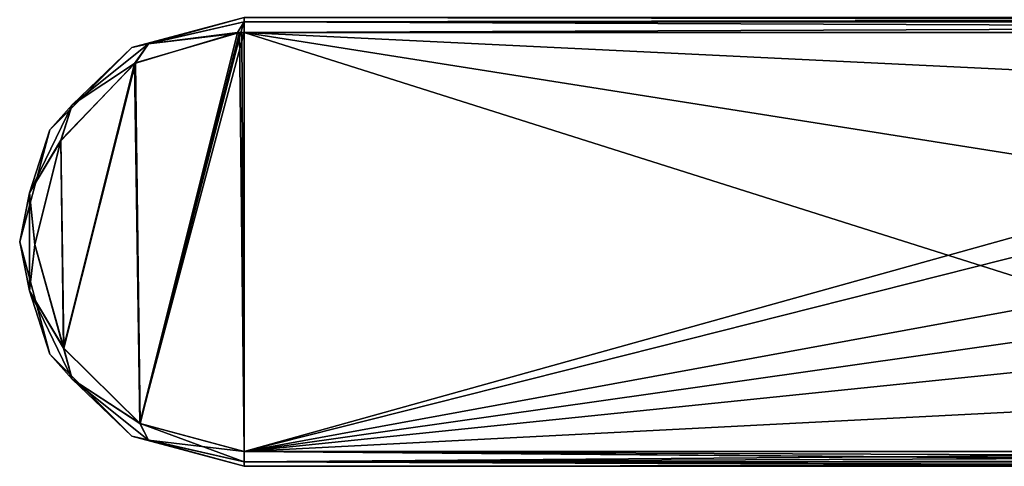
# Model space of a CAD drawing. Header units: metres. Extents: x -106 to 106, y -79 to 69.
# Tile 1 of 27: x -104 to -38, y -15 to 15. Entities that reach past the tile are written whole.
import ezdxf

# ---------------------------------------------------------------- set-up
doc = ezdxf.new("R2010")
doc.units = ezdxf.units.M
doc.layers.add('solid_21_422_010_000', color=7, linetype='CONTINUOUS')

msp = doc.modelspace()

# ---------------------------------------------------------------- linework, layer by layer
at = {"layer": 'solid_21_422_010_000'}
for points in [[(-96, 12.990381, -20), (-88.5, 15, 20), (-88.5, 15, -20)], [(-96, 12.990381, 20), (-88.5, 14.707107, 20.707108), (-88.5, 15, 20)], [(-96, 12.990381, 20), (-88.5, 15, 20), (-96, 12.990381, -20)], [(-96, 12.990381, -20), (-88.5, 15, -20), (-94.881172, 13.250646, -20.707108)], [(-94.881172, 13.250646, 20.707108), (-88.5, 14.707107, 20.707108), (-96, 12.990381, 20)], [(-94.881172, 13.250646, -20.707108), (-88.5, 15, -20), (-88.5, 14.707107, -20.707108)], [(-94.881172, 13.250646, 20.707108), (-88.5, 14, 21), (-88.5, 14.707107, 20.707108)], [(-94.881172, 13.250646, -20.707108), (-88.5, 14.707107, -20.707108), (-88.94812, 13.992826, -21)], [(-88.5, 14.707107, -20.707108), (-88.724091, 13.998206, -21), (-88.94812, 13.992826, -21)], [(-88.5, 14.707107, -20.707108), (-88.5, 14, -21), (-88.724091, 13.998206, -21)], [(-88.5, 14.707107, 20.707108), (88.5, 15, 20), (-88.5, 15, 20)], [(88.5, 14.707107, -20.707108), (-88.5, 15, -20), (88.5, 15, -20)], [(-88.5, 14.707107, -20.707108), (-88.5, 15, -20), (88.5, 14.707107, -20.707108)], [(-88.5, 14.707107, 20.707108), (88.5, 14.707107, 20.707108), (88.5, 15, 20)], [(-88.5, 14, 21), (88.5, 14, 21), (88.5, 14.707107, 20.707108)], [(-88.5, 14.707107, 20.707108), (-88.5, 14, 21), (88.5, 14.707107, 20.707108)], [(-88.5, 14.707107, -20.707108), (88.5, 14.707107, -20.707108), (88.5, 14, -21)], [(-88.5, 14.707107, -20.707108), (88.5, 14, -21), (-88.5, 14, -21)], [(-95.469872, -12.14071, -21), (-95.820251, 11.93284, -21), (-88.94812, 13.992826, -21)], [(-94.881172, 13.250646, -20.707108), (-88.94812, 13.992826, -21), (-95.820251, 11.93284, -21)], [(-95.752319, 11.97413, 21), (-88.803345, 13.996714, 21), (-94.881172, 13.250646, 20.707108)], [(-95.455688, -12.148953, 21), (-88.803345, 13.996714, 21), (-95.752319, 11.97413, 21)], [(-95.469872, -12.14071, -21), (-88.724091, 13.998206, -21), (-88.5, 14, -21)], [(-88.5, -14, -21), (-95.469872, -12.14071, -21), (-88.5, 14, -21)], [(-95.469872, -12.14071, -21), (-88.94812, 13.992826, -21), (-88.724091, 13.998206, -21)], [(-88.5, -14, 21), (-88.803345, 13.996714, 21), (-95.455688, -12.148953, 21)], [(-88.65168, 13.999178, 21), (-88.5, 14, 21), (-94.881172, 13.250646, 20.707108)], [(-88.803345, 13.996714, 21), (-88.65168, 13.999178, 21), (-94.881172, 13.250646, 20.707108)], [(-88.5, -14, 21), (-88.65168, 13.999178, 21), (-88.803345, 13.996714, 21)], [(-88.5, -14, 21), (-88.5, 14, 21), (-88.65168, 13.999178, 21)], [(88.5, -14, 21), (88.5, 14, 21), (-88.5, 14, 21)], [(-0.000001, -14, 21), (88.5, -14, 21), (-88.5, 14, 21)], [(-88.5, -14, 21), (-0.000001, -14, 21), (-88.5, 14, 21)], [(-2.861133, 9.842152, -21), (-88.5, 14, -21), (88.5, 14, -21)], [(-2.861133, 9.842152, -21), (-88.5, -14, -21), (-88.5, 14, -21)], [(-99.998482, 9.169731, -20.707108), (-94.881172, 13.250646, -20.707108), (-95.820251, 11.93284, -21)], [(-96, 12.990381, -20), (-94.881172, 13.250646, -20.707108), (-99.998482, 9.169731, -20.707108)], [(-99.998482, 9.169731, 20.707108), (-94.881172, 13.250646, 20.707108), (-96, 12.990381, 20)], [(-95.752319, 11.97413, 21), (-94.881172, 13.250646, 20.707108), (-99.998482, 9.169731, 20.707108)], [(-101.490379, 7.5, -20), (-96, 12.990381, -20), (-99.998482, 9.169731, -20.707108)], [(-96, 12.990381, 20), (-96, 12.990381, -20), (-101.490379, 7.5, -20)], [(-101.490379, 7.5, 20), (-96, 12.990381, 20), (-101.490379, 7.5, -20)], [(-99.998482, 9.169731, 20.707108), (-96, 12.990381, 20), (-101.490379, 7.5, 20)], [(-100.568138, -7.094906, -21), (-100.758186, 6.761161, -21), (-95.820251, 11.93284, -21)], [(-99.998482, 9.169731, -20.707108), (-95.820251, 11.93284, -21), (-100.758186, 6.761161, -21)], [(-100.742561, 6.789469, 21), (-95.752319, 11.97413, 21), (-99.998482, 9.169731, 20.707108)], [(-100.560326, -7.108044, 21), (-95.752319, 11.97413, 21), (-100.742561, 6.789469, 21)], [(-95.469872, -12.14071, -21), (-100.568138, -7.094906, -21), (-95.820251, 11.93284, -21)], [(-95.455688, -12.148953, 21), (-95.752319, 11.97413, 21), (-100.560326, -7.108044, 21)], [(-2.861133, 9.842152, -21), (-8.080613, 6.304353, -21), (-88.5, -14, -21)], [(-102.838371, 3.272639, -20.707108), (-99.998482, 9.169731, -20.707108), (-100.758186, 6.761161, -21)], [(-101.490379, 7.5, -20), (-99.998482, 9.169731, -20.707108), (-102.838371, 3.272639, -20.707108)], [(-102.838371, 3.272639, 20.707108), (-99.998482, 9.169731, 20.707108), (-101.490379, 7.5, 20)], [(-100.742561, 6.789469, 21), (-99.998482, 9.169731, 20.707108), (-102.838371, 3.272639, 20.707108)], [(-103.5, 0, -20), (-101.490379, 7.5, -20), (-102.838371, 3.272639, -20.707108)], [(-101.490379, 7.5, 20), (-101.490379, 7.5, -20), (-103.5, 0, -20)], [(-103.5, 0, 20), (-101.490379, 7.5, 20), (-103.5, 0, -20)], [(-102.838371, 3.272639, 20.707108), (-101.490379, 7.5, 20), (-103.5, 0, 20)], [(-102.49884, -0.176591, 21), (-100.742561, 6.789469, 21), (-102.838371, 3.272639, 20.707108)], [(-102.838371, 3.272639, -20.707108), (-100.758186, 6.761161, -21), (-102.498543, -0.19879, -21)], [(-100.560326, -7.108044, 21), (-100.742561, 6.789469, 21), (-102.49884, -0.176591, 21)], [(-100.568138, -7.094906, -21), (-102.498543, -0.19879, -21), (-100.758186, 6.761161, -21)], [(-8.080613, 6.304353, -21), (-10.244241, 0.343557, -21), (-88.5, -14, -21)], [(-103.5, 0, -20), (-102.838371, 3.272639, -20.707108), (-102.838371, -3.272639, -20.707108)], [(-102.838371, -3.272639, 20.707108), (-102.838371, 3.272639, 20.707108), (-103.5, 0, 20)], [(-102.838371, -3.272639, -20.707108), (-102.838371, 3.272639, -20.707108), (-102.498543, -0.19879, -21)], [(-102.49884, -0.176591, 21), (-102.838371, 3.272639, 20.707108), (-102.838371, -3.272639, 20.707108)], [(-101.490379, -7.5, -20), (-103.5, 0, -20), (-102.838371, -3.272639, -20.707108)], [(-103.5, 0, 20), (-103.5, 0, -20), (-101.490379, -7.5, -20)], [(-101.490379, -7.5, 20), (-103.5, 0, 20), (-101.490379, -7.5, -20)], [(-102.838371, -3.272639, 20.707108), (-103.5, 0, 20), (-101.490379, -7.5, 20)], [(-9.843326, -2.855368, -21), (-88.5, -14, -21), (-10.244241, 0.343557, -21)], [(-100.560326, -7.108044, 21), (-102.49884, -0.176591, 21), (-102.838371, -3.272639, 20.707108)], [(-102.838371, -3.272639, -20.707108), (-102.498543, -0.19879, -21), (-100.568138, -7.094906, -21)], [(-99.998482, -9.169731, -20.707108), (-102.838371, -3.272639, -20.707108), (-100.568138, -7.094906, -21)], [(-101.490379, -7.5, -20), (-102.838371, -3.272639, -20.707108), (-99.998482, -9.169731, -20.707108)], [(-99.998482, -9.169731, 20.707108), (-102.838371, -3.272639, 20.707108), (-101.490379, -7.5, 20)], [(-100.560326, -7.108044, 21), (-102.838371, -3.272639, 20.707108), (-99.998482, -9.169731, 20.707108)], [(-9.843326, -2.855368, -21), (-8.460528, -5.78413, -21), (-88.5, -14, -21)], [(-8.460528, -5.78413, -21), (-3.453861, -9.650247, -21), (-88.5, -14, -21)], [(-99.998482, -9.169731, -20.707108), (-100.568138, -7.094906, -21), (-95.469872, -12.14071, -21)], [(-95.455688, -12.148953, 21), (-100.560326, -7.108044, 21), (-99.998482, -9.169731, 20.707108)], [(-96, -12.990381, -20), (-101.490379, -7.5, -20), (-99.998482, -9.169731, -20.707108)], [(-101.490379, -7.5, 20), (-101.490379, -7.5, -20), (-96, -12.990381, -20)], [(-96, -12.990381, 20), (-101.490379, -7.5, 20), (-96, -12.990381, -20)], [(-99.998482, -9.169731, 20.707108), (-101.490379, -7.5, 20), (-96, -12.990381, 20)], [(-94.881172, -13.250646, -20.707108), (-99.998482, -9.169731, -20.707108), (-95.469872, -12.14071, -21)], [(-96, -12.990381, -20), (-99.998482, -9.169731, -20.707108), (-94.881172, -13.250646, -20.707108)], [(-94.881172, -13.250646, 20.707108), (-99.998482, -9.169731, 20.707108), (-96, -12.990381, 20)], [(-95.455688, -12.148953, 21), (-99.998482, -9.169731, 20.707108), (-94.881172, -13.250646, 20.707108)], [(-3.453861, -9.650247, -21), (0.000002, -14, -21), (-88.5, -14, -21)], [(-94.881172, -13.250646, -20.707108), (-95.469872, -12.14071, -21), (-88.5, -14, -21)], [(-95.455688, -12.148953, 21), (-94.881172, -13.250646, 20.707108), (-88.5, -14.707107, 20.707108)], [(-88.5, -14, 21), (-95.455688, -12.148953, 21), (-88.5, -14.707107, 20.707108)], [(-96, -12.990381, -20), (-88.5, -14.707107, -20.707108), (-88.5, -15, -20)], [(-96, -12.990381, -20), (-94.881172, -13.250646, -20.707108), (-88.5, -14.707107, -20.707108)], [(-96, -12.990381, 20), (-96, -12.990381, -20), (-88.5, -15, -20)], [(-96, -12.990381, 20), (-88.5, -15, -20), (-88.5, -15, 20)], [(-94.881172, -13.250646, 20.707108), (-96, -12.990381, 20), (-88.5, -15, 20)], [(-94.881172, -13.250646, -20.707108), (-88.5, -14, -21), (-88.5, -14.707107, -20.707108)], [(-88.5, -14.707107, 20.707108), (-94.881172, -13.250646, 20.707108), (-88.5, -15, 20)], [(-4.725322, -14.372765, -20.927927), (-88.5, -14, -21), (0.000002, -14, -21)], [(-8.479663, -14.645393, -20.763851), (-88.5, -14, -21), (-4.725322, -14.372765, -20.927927)], [(-9.131782, -14.689289, -20.724487), (-88.5, -14, -21), (-8.479663, -14.645393, -20.763851)], [(-88.5, -14.707107, -20.707108), (-88.5, -14, -21), (-9.131782, -14.689289, -20.724487)], [(-88.5, -14, 21), (-88.5, -14.707107, 20.707108), (-0.000001, -14, 21)], [(-4.735497, -14.374304, 20.927307), (-0.000001, -14, 21), (-88.5, -14.707107, 20.707108)], [(-8.479956, -14.645661, 20.763624), (-4.735497, -14.374304, 20.927307), (-88.5, -14.707107, 20.707108)], [(-9.138118, -14.689861, 20.723942), (-8.479956, -14.645661, 20.763624), (-88.5, -14.707107, 20.707108)], [(-88.5, -14.707107, -20.707108), (-9.131782, -14.689289, -20.724487), (-13.135802, -14.914276, -20.405092)], [(-13.135169, -14.9141, 20.405489), (-9.138118, -14.689861, 20.723942), (-88.5, -14.707107, 20.707108)], [(-88.5, -14.707107, -20.707108), (-13.135802, -14.914276, -20.405092), (-16.613251, -15, -19.999996)], [(-88.5, -15, -20), (-88.5, -14.707107, -20.707108), (-16.613251, -15, -19.999996)], [(-13.135169, -14.9141, 20.405489), (-88.5, -14.707107, 20.707108), (-88.5, -15, 20)], [(-16.613247, -15, 20), (-13.135169, -14.9141, 20.405489), (-88.5, -15, 20)], [(-88.5, -15, 20), (-88.5, -15, -20), (-16.613251, -15, -19.999996)], [(-23.545475, -15, -11.026428), (-88.5, -15, 20), (-16.613251, -15, -19.999996)], [(-23.545473, -15, 11.026435), (-16.613247, -15, 20), (-88.5, -15, 20)], [(-25.999969, -15, 0.000003), (-88.5, -15, 20), (-23.545475, -15, -11.026428)], [(-23.545473, -15, 11.026435), (-88.5, -15, 20), (-25.999969, -15, 0.000003)]]:
    msp.add_3dface(points, dxfattribs=at)

doc.saveas('drawing.dxf')
